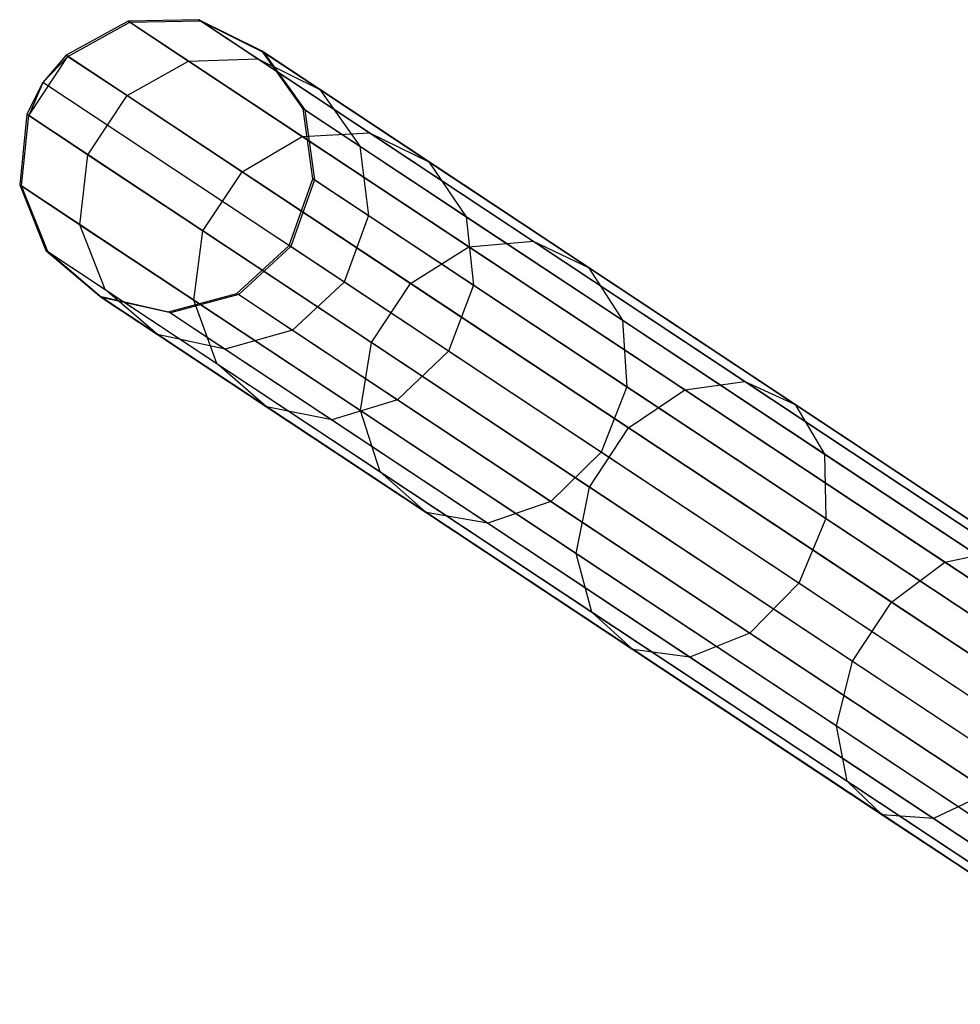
# Model space of a CAD drawing. Extents: x -91 to 92, y -91 to 92.
# Tile 111 of 256: x -76.22 to -69.86, y 44.74 to 51.39. Entities that reach past the tile are written whole.
import ezdxf

# ---------------------------------------------------------------- set-up
doc = ezdxf.new("R2010")
doc.units = 0
doc.header["$LTSCALE"] = 25.4
doc.layers.get('0').update_dxf_attribs({"linetype": 'CONTINUOUS'})

# ---------------------------------------------------------------- blocks, each defined once
blk = doc.blocks.new('NL2500012258_STL_2')
at = {"color": 0}
for p, q in [((16.756, 50.9534, 48.9473), (16.3369, 50.7227, 48.9629)), ((16.756, 50.9534, 48.9473), (16.3369, 50.7227, 48.9629)), ((16.3493, 50.7145, 45.8381), (16.7682, 50.9453, 45.8557)), ((16.3493, 50.7145, 45.8381), (16.7682, 50.9453, 45.8557)), ((17.2337, 50.963, 48.9199), (16.756, 50.9534, 48.9473)), ((17.2337, 50.963, 48.9199), (16.756, 50.9534, 48.9473)), ((23.168, 46.7046, 158.9473), (16.756, 50.9534, 48.9473)), ((23.168, 46.7046, 158.9473), (16.756, 50.9534, 48.9473)), ((16.756, 50.9534, 48.9473), (16.7682, 50.9453, 45.8557)), ((16.756, 50.9534, 48.9473), (16.7682, 50.9453, 45.8557)), ((16.7682, 50.9453, 45.8557), (17.2457, 50.955, 45.8869)), ((16.7682, 50.9453, 45.8557), (17.2457, 50.955, 45.8869)), ((16.7682, 50.9453, 45.8557), (17.1633, 50.6835, 42.8005)), ((16.7682, 50.9453, 45.8557), (17.1633, 50.6835, 42.8005)), ((23.6457, 46.7142, 158.9199), (17.2337, 50.963, 48.9199)), ((17.6607, 50.7493, 48.8867), (17.2337, 50.963, 48.9199)), ((23.6457, 46.7142, 158.9199), (17.2337, 50.963, 48.9199)), ((17.2337, 50.963, 48.9199), (17.2457, 50.955, 45.8869)), ((17.2337, 50.963, 48.9199), (17.2457, 50.955, 45.8869)), ((17.6607, 50.7493, 48.8867), (17.2337, 50.963, 48.9199)), ((17.2457, 50.955, 45.8869), (17.6333, 50.6982, 42.8898)), ((17.2457, 50.955, 45.8869), (17.6333, 50.6982, 42.8898)), ((17.2457, 50.955, 45.8869), (17.6724, 50.7415, 45.9246)), ((17.2457, 50.955, 45.8869), (17.6724, 50.7415, 45.9246)), ((16.0849, 50.3155, 45.8381), (16.3493, 50.7145, 45.8381)), ((16.0849, 50.3155, 45.8381), (16.3493, 50.7145, 45.8381)), ((16.3369, 50.7227, 48.9629), (16.1805, 50.5392, 48.9649)), ((16.3369, 50.7227, 48.9629), (16.1805, 50.5392, 48.9649)), ((16.1805, 50.5392, 48.9649), (16.3493, 50.7145, 45.8381)), ((16.1805, 50.5392, 48.9649), (16.3493, 50.7145, 45.8381)), ((22.7489, 46.4739, 158.9629), (16.3369, 50.7227, 48.9629)), ((22.7489, 46.4739, 158.9629), (16.3369, 50.7227, 48.9629)), ((16.3369, 50.7227, 48.9629), (16.3493, 50.7145, 45.8381)), ((16.3369, 50.7227, 48.9629), (16.3493, 50.7145, 45.8381)), ((16.3493, 50.7145, 45.8381), (16.7486, 50.4499, 42.7502)), ((16.3493, 50.7145, 45.8381), (16.7486, 50.4499, 42.7502)), ((24.0727, 46.5005, 158.8867), (17.6607, 50.7493, 48.8867)), ((17.9391, 50.3612, 48.8555), (17.6607, 50.7493, 48.8867)), ((24.0727, 46.5005, 158.8867), (17.6607, 50.7493, 48.8867)), ((17.6607, 50.7493, 48.8867), (17.6724, 50.7415, 45.9246)), ((17.6607, 50.7493, 48.8867), (17.6724, 50.7415, 45.9246)), ((17.9391, 50.3612, 48.8555), (17.6607, 50.7493, 48.8867)), ((17.6724, 50.7415, 45.9246), (18.051, 50.4907, 42.9974)), ((17.6724, 50.7415, 45.9246), (18.051, 50.4907, 42.9974)), ((17.6724, 50.7415, 45.9246), (17.9506, 50.3536, 45.96)), ((17.6724, 50.7415, 45.9246), (17.9506, 50.3536, 45.96)), ((16.7486, 50.4499, 42.7502), (17.1633, 50.6835, 42.8005)), ((16.7486, 50.4499, 42.7502), (17.1633, 50.6835, 42.8005)), ((17.1633, 50.6835, 42.8005), (17.6333, 50.6982, 42.8898)), ((17.1633, 50.6835, 42.8005), (17.6333, 50.6982, 42.8898)), ((17.1633, 50.6835, 42.8005), (17.9325, 50.1738, 39.8497)), ((17.1633, 50.6835, 42.8005), (17.9325, 50.1738, 39.8497)), ((17.6333, 50.6982, 42.8898), (18.3879, 50.1982, 39.995)), ((17.6333, 50.6982, 42.8898), (18.3879, 50.1982, 39.995)), ((17.6333, 50.6982, 42.8898), (18.051, 50.4907, 42.9974)), ((17.6333, 50.6982, 42.8898), (18.051, 50.4907, 42.9974)), ((16.1805, 50.5392, 48.9649), (16.0725, 50.3237, 48.9629)), ((16.1805, 50.5392, 48.9649), (16.0725, 50.3237, 48.9629)), ((16.1805, 50.5392, 48.9649), (16.0849, 50.3155, 45.8381)), ((16.1805, 50.5392, 48.9649), (16.0849, 50.3155, 45.8381)), ((22.5926, 46.2904, 158.9649), (16.1805, 50.5392, 48.9649)), ((22.5926, 46.2904, 158.9649), (16.1805, 50.5392, 48.9649)), ((16.4842, 50.0509, 42.7502), (16.7486, 50.4499, 42.7502)), ((16.4842, 50.0509, 42.7502), (16.7486, 50.4499, 42.7502)), ((16.7486, 50.4499, 42.7502), (17.526, 49.9347, 39.7677)), ((16.7486, 50.4499, 42.7502), (17.526, 49.9347, 39.7677)), ((18.051, 50.4907, 42.9974), (18.7879, 50.0024, 40.1702)), ((18.051, 50.4907, 42.9974), (18.7879, 50.0024, 40.1702)), ((18.051, 50.4907, 42.9974), (18.3206, 50.1084, 43.0987)), ((18.051, 50.4907, 42.9974), (18.3206, 50.1084, 43.0987)), ((16.0725, 50.3237, 48.9629), (16.0234, 49.8478, 48.9473)), ((16.0725, 50.3237, 48.9629), (16.0234, 49.8478, 48.9473)), ((16.0357, 49.8397, 45.8557), (16.0849, 50.3155, 45.8381)), ((16.0357, 49.8397, 45.8557), (16.0849, 50.3155, 45.8381)), ((22.4845, 46.0749, 158.9629), (16.0725, 50.3237, 48.9629)), ((22.4845, 46.0749, 158.9629), (16.0725, 50.3237, 48.9629)), ((16.0725, 50.3237, 48.9629), (16.0849, 50.3155, 45.8381)), ((16.0725, 50.3237, 48.9629), (16.0849, 50.3155, 45.8381)), ((16.0849, 50.3155, 45.8381), (16.4842, 50.0509, 42.7502)), ((16.0849, 50.3155, 45.8381), (16.4842, 50.0509, 42.7502)), ((24.3511, 46.1124, 158.8555), (17.9391, 50.3612, 48.8555)), ((18.0051, 49.8877, 48.8334), (17.9391, 50.3612, 48.8555)), ((24.3511, 46.1124, 158.8555), (17.9391, 50.3612, 48.8555)), ((17.9391, 50.3612, 48.8555), (17.9506, 50.3536, 45.96)), ((17.9391, 50.3612, 48.8555), (17.9506, 50.3536, 45.96)), ((18.0051, 49.8877, 48.8334), (17.9391, 50.3612, 48.8555)), ((17.9506, 50.3536, 45.96), (18.3206, 50.1084, 43.0987)), ((17.9506, 50.3536, 45.96), (18.3206, 50.1084, 43.0987)), ((17.9506, 50.3536, 45.96), (18.0164, 49.8802, 45.9852)), ((17.9506, 50.3536, 45.96), (18.0164, 49.8802, 45.9852)), ((17.526, 49.9347, 39.7677), (17.9325, 50.1738, 39.8497)), ((17.526, 49.9347, 39.7677), (17.9325, 50.1738, 39.8497)), ((17.9325, 50.1738, 39.8497), (18.3879, 50.1982, 39.995)), ((17.9325, 50.1738, 39.8497), (18.3879, 50.1982, 39.995)), ((17.9325, 50.1738, 39.8497), (19.0586, 49.4276, 37.0688)), ((17.9325, 50.1738, 39.8497), (19.0586, 49.4276, 37.0688)), ((18.3879, 50.1982, 39.995), (19.4926, 49.4662, 37.2668)), ((18.3879, 50.1982, 39.995), (19.4926, 49.4662, 37.2668)), ((18.3879, 50.1982, 39.995), (18.7879, 50.0024, 40.1702)), ((18.3879, 50.1982, 39.995), (18.7879, 50.0024, 40.1702)), ((18.3206, 50.1084, 43.0987), (19.0409, 49.6311, 40.3352)), ((18.3206, 50.1084, 43.0987), (19.0409, 49.6311, 40.3352)), ((18.3206, 50.1084, 43.0987), (18.3804, 49.639, 43.1706)), ((18.3206, 50.1084, 43.0987), (18.3804, 49.639, 43.1706)), ((16.4307, 49.5779, 42.8005), (16.4842, 50.0509, 42.7502)), ((16.4307, 49.5779, 42.8005), (16.4842, 50.0509, 42.7502)), ((16.4842, 50.0509, 42.7502), (17.2616, 49.5358, 39.7677)), ((16.4842, 50.0509, 42.7502), (17.2616, 49.5358, 39.7677)), ((18.7879, 50.0024, 40.1702), (19.8669, 49.2874, 37.5057)), ((18.7879, 50.0024, 40.1702), (19.8669, 49.2874, 37.5057)), ((18.7879, 50.0024, 40.1702), (19.0409, 49.6311, 40.3352)), ((18.7879, 50.0024, 40.1702), (19.0409, 49.6311, 40.3352)), ((17.2616, 49.5358, 39.7677), (17.526, 49.9347, 39.7677)), ((17.2616, 49.5358, 39.7677), (17.526, 49.9347, 39.7677)), ((17.526, 49.9347, 39.7677), (18.6642, 49.1805, 36.957)), ((17.526, 49.9347, 39.7677), (18.6642, 49.1805, 36.957)), ((22.4354, 45.5991, 158.9473), (16.0234, 49.8478, 48.9473)), ((16.0234, 49.8478, 48.9473), (16.2008, 49.4041, 48.9199)), ((22.4354, 45.5991, 158.9473), (16.0234, 49.8478, 48.9473)), ((16.0234, 49.8478, 48.9473), (16.0357, 49.8397, 45.8557)), ((16.0234, 49.8478, 48.9473), (16.2008, 49.4041, 48.9199)), ((16.0234, 49.8478, 48.9473), (16.0357, 49.8397, 45.8557)), ((16.2128, 49.3962, 45.8869), (16.0357, 49.8397, 45.8557)), ((16.0357, 49.8397, 45.8557), (16.4307, 49.5779, 42.8005)), ((16.0357, 49.8397, 45.8557), (16.4307, 49.5779, 42.8005)), ((16.2128, 49.3962, 45.8869), (16.0357, 49.8397, 45.8557)), ((17.8437, 49.4372, 48.8254), (18.0051, 49.8877, 48.8334)), ((17.8437, 49.4372, 48.8254), (18.0051, 49.8877, 48.8334)), ((18.0164, 49.8802, 45.9852), (17.8549, 49.4297, 45.9943)), ((18.0164, 49.8802, 45.9852), (17.8549, 49.4297, 45.9943)), ((24.4172, 45.6389, 158.8334), (18.0051, 49.8877, 48.8334)), ((24.4172, 45.6389, 158.8334), (18.0051, 49.8877, 48.8334)), ((18.0051, 49.8877, 48.8334), (18.0164, 49.8802, 45.9852)), ((18.0051, 49.8877, 48.8334), (18.0164, 49.8802, 45.9852)), ((18.0164, 49.8802, 45.9852), (18.3804, 49.639, 43.1706)), ((18.0164, 49.8802, 45.9852), (18.3804, 49.639, 43.1706)), ((18.3804, 49.639, 43.1706), (18.2167, 49.19, 43.1966)), ((18.3804, 49.639, 43.1706), (18.2167, 49.19, 43.1966)), ((18.3804, 49.639, 43.1706), (19.089, 49.1695, 40.4522)), ((18.3804, 49.639, 43.1706), (19.089, 49.1695, 40.4522)), ((16.6004, 49.1393, 42.8898), (16.4307, 49.5779, 42.8005)), ((16.4307, 49.5779, 42.8005), (17.1999, 49.0683, 39.8497)), ((16.4307, 49.5779, 42.8005), (17.1999, 49.0683, 39.8497)), ((16.6004, 49.1393, 42.8898), (16.4307, 49.5779, 42.8005)), ((19.0409, 49.6311, 40.3352), (20.0956, 48.9322, 37.7307)), ((19.0409, 49.6311, 40.3352), (20.0956, 48.9322, 37.7307)), ((19.0409, 49.6311, 40.3352), (19.089, 49.1695, 40.4522)), ((19.0409, 49.6311, 40.3352), (19.089, 49.1695, 40.4522)), ((17.1999, 49.0683, 39.8497), (17.2616, 49.5358, 39.7677)), ((17.1999, 49.0683, 39.8497), (17.2616, 49.5358, 39.7677)), ((17.2616, 49.5358, 39.7677), (18.3998, 48.7816, 36.957)), ((17.2616, 49.5358, 39.7677), (18.3998, 48.7816, 36.957)), ((17.4917, 49.1129, 48.8334), (17.8437, 49.4372, 48.8254)), ((17.4917, 49.1129, 48.8334), (17.8437, 49.4372, 48.8254)), ((24.2557, 45.1884, 158.8254), (17.8437, 49.4372, 48.8254)), ((24.2557, 45.1884, 158.8254), (17.8437, 49.4372, 48.8254)), ((17.8437, 49.4372, 48.8254), (17.8549, 49.4297, 45.9943)), ((17.8437, 49.4372, 48.8254), (17.8549, 49.4297, 45.9943)), ((19.0586, 49.4276, 37.0688), (19.4926, 49.4662, 37.2668)), ((19.0586, 49.4276, 37.0688), (19.4926, 49.4662, 37.2668)), ((19.4926, 49.4662, 37.2668), (20.923, 48.5184, 34.7659)), ((19.4926, 49.4662, 37.2668), (20.923, 48.5184, 34.7659)), ((19.4926, 49.4662, 37.2668), (19.8669, 49.2874, 37.5057)), ((19.4926, 49.4662, 37.2668), (19.8669, 49.2874, 37.5057)), ((22.6128, 45.1554, 158.9199), (16.2008, 49.4041, 48.9199)), ((16.2008, 49.4041, 48.9199), (16.564, 49.0942, 48.8867)), ((22.6128, 45.1554, 158.9199), (16.2008, 49.4041, 48.9199)), ((16.2008, 49.4041, 48.9199), (16.564, 49.0942, 48.8867)), ((16.2008, 49.4041, 48.9199), (16.2128, 49.3962, 45.8869)), ((16.2008, 49.4041, 48.9199), (16.2128, 49.3962, 45.8869)), ((16.5758, 49.0864, 45.9246), (16.2128, 49.3962, 45.8869)), ((16.2128, 49.3962, 45.8869), (16.6004, 49.1393, 42.8898)), ((16.2128, 49.3962, 45.8869), (16.6004, 49.1393, 42.8898)), ((16.5758, 49.0864, 45.9246), (16.2128, 49.3962, 45.8869)), ((17.8549, 49.4297, 45.9943), (17.503, 49.1054, 45.9852)), ((17.8549, 49.4297, 45.9943), (17.503, 49.1054, 45.9852)), ((18.2167, 49.19, 43.1966), (17.8549, 49.4297, 45.9943)), ((18.2167, 49.19, 43.1966), (17.8549, 49.4297, 45.9943)), ((18.6642, 49.1805, 36.957), (19.0586, 49.4276, 37.0688)), ((18.6642, 49.1805, 36.957), (19.0586, 49.4276, 37.0688)), ((19.0586, 49.4276, 37.0688), (20.5167, 48.4615, 34.5194)), ((19.0586, 49.4276, 37.0688), (20.5167, 48.4615, 34.5194)), ((19.8669, 49.2874, 37.5057), (21.2639, 48.3617, 35.0631)), ((19.8669, 49.2874, 37.5057), (21.2639, 48.3617, 35.0631)), ((19.8669, 49.2874, 37.5057), (20.0956, 48.9322, 37.7307)), ((19.8669, 49.2874, 37.5057), (20.0956, 48.9322, 37.7307)), ((18.2167, 49.19, 43.1966), (17.867, 48.8642, 43.1706)), ((18.2167, 49.19, 43.1966), (17.867, 48.8642, 43.1706)), ((18.921, 48.7233, 40.4944), (18.2167, 49.19, 43.1966)), ((18.921, 48.7233, 40.4944), (18.2167, 49.19, 43.1966)), ((18.3998, 48.7816, 36.957), (18.6642, 49.1805, 36.957)), ((18.3998, 48.7816, 36.957), (18.6642, 49.1805, 36.957)), ((18.6642, 49.1805, 36.957), (20.1379, 48.204, 34.3803)), ((18.6642, 49.1805, 36.957), (20.1379, 48.204, 34.3803)), ((16.9543, 48.8356, 42.9974), (16.6004, 49.1393, 42.8898)), ((16.6004, 49.1393, 42.8898), (17.3549, 48.6394, 39.995)), ((16.6004, 49.1393, 42.8898), (17.3549, 48.6394, 39.995)), ((16.9543, 48.8356, 42.9974), (16.6004, 49.1393, 42.8898)), ((17.0299, 48.9891, 48.8555), (17.4917, 49.1129, 48.8334)), ((17.0299, 48.9891, 48.8555), (17.4917, 49.1129, 48.8334)), ((17.503, 49.1054, 45.9852), (17.0414, 48.9815, 45.96)), ((17.503, 49.1054, 45.9852), (17.0414, 48.9815, 45.96)), ((23.9038, 44.8641, 158.8334), (17.4917, 49.1129, 48.8334)), ((23.9038, 44.8641, 158.8334), (17.4917, 49.1129, 48.8334)), ((17.4917, 49.1129, 48.8334), (17.503, 49.1054, 45.9852)), ((17.4917, 49.1129, 48.8334), (17.503, 49.1054, 45.9852)), ((17.503, 49.1054, 45.9852), (17.867, 48.8642, 43.1706)), ((17.503, 49.1054, 45.9852), (17.867, 48.8642, 43.1706)), ((19.089, 49.1695, 40.4522), (18.921, 48.7233, 40.4944)), ((19.089, 49.1695, 40.4522), (18.921, 48.7233, 40.4944)), ((19.089, 49.1695, 40.4522), (20.1264, 48.4821, 37.8903)), ((19.089, 49.1695, 40.4522), (20.1264, 48.4821, 37.8903)), ((22.976, 44.8455, 158.8867), (16.564, 49.0942, 48.8867)), ((16.564, 49.0942, 48.8867), (17.0299, 48.9891, 48.8555)), ((22.976, 44.8455, 158.8867), (16.564, 49.0942, 48.8867)), ((16.564, 49.0942, 48.8867), (17.0299, 48.9891, 48.8555)), ((16.564, 49.0942, 48.8867), (16.5758, 49.0864, 45.9246)), ((16.564, 49.0942, 48.8867), (16.5758, 49.0864, 45.9246)), ((17.0414, 48.9815, 45.96), (16.5758, 49.0864, 45.9246)), ((16.5758, 49.0864, 45.9246), (16.9543, 48.8356, 42.9974)), ((16.5758, 49.0864, 45.9246), (16.9543, 48.8356, 42.9974)), ((17.0414, 48.9815, 45.96), (16.5758, 49.0864, 45.9246)), ((17.3549, 48.6394, 39.995), (17.1999, 49.0683, 39.8497)), ((17.1999, 49.0683, 39.8497), (18.326, 48.3221, 37.0688)), ((17.1999, 49.0683, 39.8497), (18.326, 48.3221, 37.0688)), ((17.3549, 48.6394, 39.995), (17.1999, 49.0683, 39.8497)), ((23.4419, 44.7404, 158.8555), (17.0299, 48.9891, 48.8555)), ((23.4419, 44.7404, 158.8555), (17.0299, 48.9891, 48.8555)), ((17.0299, 48.9891, 48.8555), (17.0414, 48.9815, 45.96)), ((17.0299, 48.9891, 48.8555), (17.0414, 48.9815, 45.96)), ((17.0414, 48.9815, 45.96), (17.4114, 48.7363, 43.0987)), ((17.0414, 48.9815, 45.96), (17.4114, 48.7363, 43.0987)), ((20.0956, 48.9322, 37.7307), (21.4611, 48.0274, 35.3431)), ((20.0956, 48.9322, 37.7307), (21.4611, 48.0274, 35.3431)), ((20.0956, 48.9322, 37.7307), (20.1264, 48.4821, 37.8903)), ((20.0956, 48.9322, 37.7307), (20.1264, 48.4821, 37.8903)), ((17.867, 48.8642, 43.1706), (17.4114, 48.7363, 43.0987)), ((17.867, 48.8642, 43.1706), (17.4114, 48.7363, 43.0987)), ((17.867, 48.8642, 43.1706), (18.5756, 48.3947, 40.4522)), ((17.867, 48.8642, 43.1706), (18.5756, 48.3947, 40.4522)), ((17.4114, 48.7363, 43.0987), (16.9543, 48.8356, 42.9974)), ((16.9543, 48.8356, 42.9974), (17.6912, 48.3473, 40.1702)), ((16.9543, 48.8356, 42.9974), (17.6912, 48.3473, 40.1702)), ((17.4114, 48.7363, 43.0987), (16.9543, 48.8356, 42.9974)), ((18.326, 48.3221, 37.0688), (18.3998, 48.7816, 36.957)), ((18.326, 48.3221, 37.0688), (18.3998, 48.7816, 36.957)), ((18.3998, 48.7816, 36.957), (19.8735, 47.805, 34.3803)), ((18.3998, 48.7816, 36.957), (19.8735, 47.805, 34.3803)), ((17.4114, 48.7363, 43.0987), (18.1318, 48.259, 40.3352)), ((17.4114, 48.7363, 43.0987), (18.1318, 48.259, 40.3352)), ((18.921, 48.7233, 40.4944), (18.5756, 48.3947, 40.4522)), ((18.921, 48.7233, 40.4944), (18.5756, 48.3947, 40.4522)), ((19.9522, 48.04, 37.9478), (18.921, 48.7233, 40.4944)), ((19.9522, 48.04, 37.9478), (18.921, 48.7233, 40.4944)), ((17.6912, 48.3473, 40.1702), (17.3549, 48.6394, 39.995)), ((17.3549, 48.6394, 39.995), (18.4597, 47.9073, 37.2668)), ((17.3549, 48.6394, 39.995), (18.4597, 47.9073, 37.2668)), ((17.6912, 48.3473, 40.1702), (17.3549, 48.6394, 39.995)), ((20.5167, 48.4615, 34.5194), (20.923, 48.5184, 34.7659)), ((20.5167, 48.4615, 34.5194), (20.923, 48.5184, 34.7659)), ((20.923, 48.5184, 34.7659), (22.6473, 47.3758, 32.5477)), ((20.923, 48.5184, 34.7659), (22.6473, 47.3758, 32.5477)), ((20.923, 48.5184, 34.7659), (21.2639, 48.3617, 35.0631)), ((20.923, 48.5184, 34.7659), (21.2639, 48.3617, 35.0631)), ((20.1264, 48.4821, 37.8903), (19.9522, 48.04, 37.9478)), ((20.1264, 48.4821, 37.8903), (19.9522, 48.04, 37.9478)), ((20.1264, 48.4821, 37.8903), (21.4697, 47.592, 35.5417)), ((20.1264, 48.4821, 37.8903), (21.4697, 47.592, 35.5417)), ((20.1379, 48.204, 34.3803), (20.5167, 48.4615, 34.5194)), ((20.1379, 48.204, 34.3803), (20.5167, 48.4615, 34.5194)), ((20.5167, 48.4615, 34.5194), (22.2743, 47.2968, 32.2583)), ((20.5167, 48.4615, 34.5194), (22.2743, 47.2968, 32.2583)), ((18.5756, 48.3947, 40.4522), (18.1318, 48.259, 40.3352)), ((18.5756, 48.3947, 40.4522), (18.1318, 48.259, 40.3352)), ((18.5756, 48.3947, 40.4522), (19.613, 47.7073, 37.8903)), ((18.5756, 48.3947, 40.4522), (19.613, 47.7073, 37.8903)), ((18.1318, 48.259, 40.3352), (17.6912, 48.3473, 40.1702)), ((17.6912, 48.3473, 40.1702), (18.7702, 47.6324, 37.5057)), ((17.6912, 48.3473, 40.1702), (18.7702, 47.6324, 37.5057)), ((18.1318, 48.259, 40.3352), (17.6912, 48.3473, 40.1702)), ((18.4597, 47.9073, 37.2668), (18.326, 48.3221, 37.0688)), ((18.326, 48.3221, 37.0688), (19.7841, 47.3559, 34.5194)), ((18.326, 48.3221, 37.0688), (19.7841, 47.3559, 34.5194)), ((18.4597, 47.9073, 37.2668), (18.326, 48.3221, 37.0688)), ((21.2639, 48.3617, 35.0631), (22.9479, 47.2458, 32.8967)), ((21.2639, 48.3617, 35.0631), (22.9479, 47.2458, 32.8967)), ((21.2639, 48.3617, 35.0631), (21.4611, 48.0274, 35.3431)), ((21.2639, 48.3617, 35.0631), (21.4611, 48.0274, 35.3431)), ((18.1318, 48.259, 40.3352), (19.1864, 47.5602, 37.7307)), ((18.1318, 48.259, 40.3352), (19.1864, 47.5602, 37.7307)), ((19.8735, 47.805, 34.3803), (20.1379, 48.204, 34.3803)), ((19.8735, 47.805, 34.3803), (20.1379, 48.204, 34.3803)), ((20.1379, 48.204, 34.3803), (21.9144, 47.0269, 32.0949)), ((20.1379, 48.204, 34.3803), (21.9144, 47.0269, 32.0949)), ((19.9522, 48.04, 37.9478), (19.613, 47.7073, 37.8903)), ((19.9522, 48.04, 37.9478), (19.613, 47.7073, 37.8903)), ((21.2875, 47.1552, 35.6133), (19.9522, 48.04, 37.9478)), ((21.2875, 47.1552, 35.6133), (19.9522, 48.04, 37.9478)), ((21.4611, 48.0274, 35.3431), (23.1073, 46.9366, 33.2255)), ((21.4611, 48.0274, 35.3431), (23.1073, 46.9366, 33.2255)), ((21.4611, 48.0274, 35.3431), (21.4697, 47.592, 35.5417)), ((21.4611, 48.0274, 35.3431), (21.4697, 47.592, 35.5417)), ((18.7702, 47.6324, 37.5057), (18.4597, 47.9073, 37.2668)), ((18.4597, 47.9073, 37.2668), (19.8901, 46.9595, 34.7659)), ((18.4597, 47.9073, 37.2668), (19.8901, 46.9595, 34.7659)), ((18.7702, 47.6324, 37.5057), (18.4597, 47.9073, 37.2668)), ((19.7841, 47.3559, 34.5194), (19.8735, 47.805, 34.3803)), ((19.7841, 47.3559, 34.5194), (19.8735, 47.805, 34.3803)), ((19.8735, 47.805, 34.3803), (21.65, 46.6279, 32.0949)), ((19.8735, 47.805, 34.3803), (21.65, 46.6279, 32.0949)), ((19.613, 47.7073, 37.8903), (19.1864, 47.5602, 37.7307)), ((19.613, 47.7073, 37.8903), (19.1864, 47.5602, 37.7307)), ((19.613, 47.7073, 37.8903), (20.9563, 46.8172, 35.5417)), ((19.613, 47.7073, 37.8903), (20.9563, 46.8172, 35.5417)), ((19.1864, 47.5602, 37.7307), (18.7702, 47.6324, 37.5057)), ((18.7702, 47.6324, 37.5057), (20.1672, 46.7067, 35.0631)), ((18.7702, 47.6324, 37.5057), (20.1672, 46.7067, 35.0631)), ((19.1864, 47.5602, 37.7307), (18.7702, 47.6324, 37.5057)), ((21.4697, 47.592, 35.5417), (21.2875, 47.1552, 35.6133)), ((21.4697, 47.592, 35.5417), (21.2875, 47.1552, 35.6133)), ((21.4697, 47.592, 35.5417), (23.0889, 46.519, 33.4586)), ((21.4697, 47.592, 35.5417), (23.0889, 46.519, 33.4586)), ((19.1864, 47.5602, 37.7307), (20.552, 46.6553, 35.3431)), ((19.1864, 47.5602, 37.7307), (20.552, 46.6553, 35.3431)), ((22.2743, 47.2968, 32.2583), (22.6473, 47.3758, 32.5477)), ((22.2743, 47.2968, 32.2583), (22.6473, 47.3758, 32.5477)), ((19.8901, 46.9595, 34.7659), (19.7841, 47.3559, 34.5194)), ((19.7841, 47.3559, 34.5194), (21.5418, 46.1912, 32.2583)), ((19.7841, 47.3559, 34.5194), (21.5418, 46.1912, 32.2583)), ((19.8901, 46.9595, 34.7659), (19.7841, 47.3559, 34.5194)), ((21.9144, 47.0269, 32.0949), (22.2743, 47.2968, 32.2583)), ((21.9144, 47.0269, 32.0949), (22.2743, 47.2968, 32.2583)), ((22.2743, 47.2968, 32.2583), (24.2926, 45.9595, 30.3356)), ((22.2743, 47.2968, 32.2583), (24.2926, 45.9595, 30.3356)), ((21.2875, 47.1552, 35.6133), (20.9563, 46.8172, 35.5417)), ((21.2875, 47.1552, 35.6133), (20.9563, 46.8172, 35.5417)), ((22.897, 46.0887, 33.5428), (21.2875, 47.1552, 35.6133)), ((22.897, 46.0887, 33.5428), (21.2875, 47.1552, 35.6133)), ((21.65, 46.6279, 32.0949), (21.9144, 47.0269, 32.0949)), ((21.65, 46.6279, 32.0949), (21.9144, 47.0269, 32.0949)), ((21.9144, 47.0269, 32.0949), (23.9543, 45.6752, 30.1516)), ((21.9144, 47.0269, 32.0949), (23.9543, 45.6752, 30.1516)), ((20.1672, 46.7067, 35.0631), (19.8901, 46.9595, 34.7659)), ((19.8901, 46.9595, 34.7659), (21.6144, 45.8169, 32.5477)), ((19.8901, 46.9595, 34.7659), (21.6144, 45.8169, 32.5477)), ((20.1672, 46.7067, 35.0631), (19.8901, 46.9595, 34.7659)), ((20.9563, 46.8172, 35.5417), (20.552, 46.6553, 35.3431)), ((20.9563, 46.8172, 35.5417), (20.552, 46.6553, 35.3431)), ((20.9563, 46.8172, 35.5417), (22.5755, 45.7442, 33.4586)), ((20.9563, 46.8172, 35.5417), (22.5755, 45.7442, 33.4586)), ((20.552, 46.6553, 35.3431), (20.1672, 46.7067, 35.0631)), ((20.1672, 46.7067, 35.0631), (21.8512, 45.5908, 32.8967)), ((20.1672, 46.7067, 35.0631), (21.8512, 45.5908, 32.8967)), ((20.552, 46.6553, 35.3431), (20.1672, 46.7067, 35.0631)), ((20.552, 46.6553, 35.3431), (22.1981, 45.5645, 33.2255)), ((20.552, 46.6553, 35.3431), (22.1981, 45.5645, 33.2255)), ((21.5418, 46.1912, 32.2583), (21.65, 46.6279, 32.0949)), ((21.5418, 46.1912, 32.2583), (21.65, 46.6279, 32.0949)), ((21.65, 46.6279, 32.0949), (23.6899, 45.2762, 30.1516)), ((21.65, 46.6279, 32.0949), (23.6899, 45.2762, 30.1516)), ((21.6144, 45.8169, 32.5477), (21.5418, 46.1912, 32.2583)), ((21.5418, 46.1912, 32.2583), (23.56, 44.8539, 30.3356)), ((21.5418, 46.1912, 32.2583), (23.56, 44.8539, 30.3356)), ((21.6144, 45.8169, 32.5477), (21.5418, 46.1912, 32.2583)), ((21.8512, 45.5908, 32.8967), (21.6144, 45.8169, 32.5477)), ((21.6144, 45.8169, 32.5477), (23.5943, 44.505, 30.6615)), ((21.6144, 45.8169, 32.5477), (23.5943, 44.505, 30.6615)), ((21.8512, 45.5908, 32.8967), (21.6144, 45.8169, 32.5477)), ((22.5755, 45.7442, 33.4586), (22.1981, 45.5645, 33.2255)), ((22.5755, 45.7442, 33.4586), (22.1981, 45.5645, 33.2255)), ((22.1981, 45.5645, 33.2255), (21.8512, 45.5908, 32.8967)), ((21.8512, 45.5908, 32.8967), (23.785, 44.3095, 31.0545)), ((21.8512, 45.5908, 32.8967), (23.785, 44.3095, 31.0545)), ((22.1981, 45.5645, 33.2255), (21.8512, 45.5908, 32.8967)), ((22.1981, 45.5645, 33.2255), (24.0883, 44.3121, 31.4248)), ((22.1981, 45.5645, 33.2255), (24.0883, 44.3121, 31.4248))]:
    blk.add_line(p, q, dxfattribs=at)

msp = doc.modelspace()

# ---------------------------------------------------------------- block references
at = {"color": 0}
msp.add_blockref('NL2500012258_STL_2', (-92.2434, 0.4282, -1717), dxfattribs=at)

doc.saveas('drawing.dxf')
